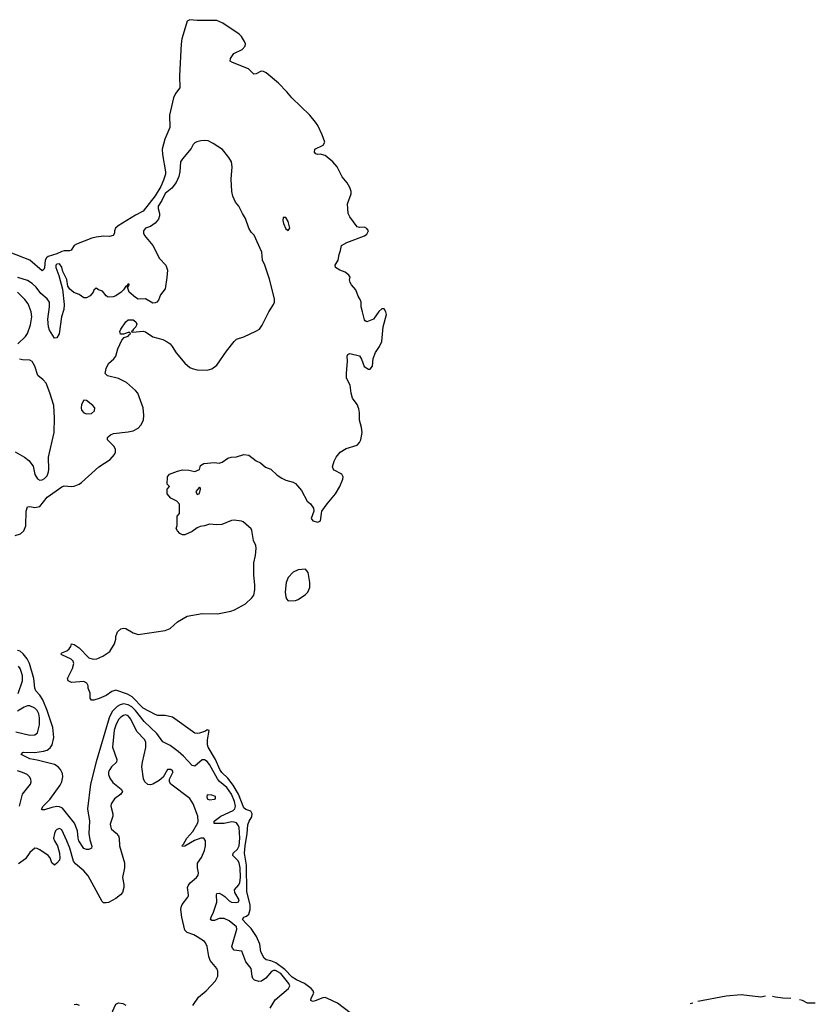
# Model space of a CAD drawing. Header units: inches. Extents: x 2220522 to 2384314, y 721474 to 893490.
# Tile 235 of 256: x 2315928 to 2322393, y 880780 to 888786. Entities that reach past the tile are written whole.
import ezdxf

# ---------------------------------------------------------------- set-up
doc = ezdxf.new("R2010")
doc.units = ezdxf.units.IN
doc.header["$MEASUREMENT"] = 0
doc.layers.add('C3818', color=7, linetype='Continuous')
doc.layers.add('C3828', color=7, linetype='Continuous')

msp = doc.modelspace()

# ---------------------------------------------------------------- linework, layer by layer
at = {"layer": 'C3818', "color": 5}
for points, elevation in [([(2318612.1, 880710), (2318510.4, 880790.4), (2318430, 880828.3), (2318410, 880834.7), (2318390, 880833.7), (2318330, 880807.4), (2318310, 880803.8), (2318295, 880810), (2318297.4, 880830), (2318316.9, 880870), (2318312, 880890), (2318295.4, 880910), (2318242.9, 880950), (2318178.3, 880978.3), (2318141.7, 881001.7), (2318082.7, 881062.7), (2318010, 881116.3), (2317970, 881134.9), (2317930, 881143), (2317915.7, 881155.7), (2317887.9, 881207.9), (2317878.4, 881270), (2317851.4, 881331.4), (2317810, 881397.8), (2317770, 881433.2), (2317738.8, 881470), (2317749.7, 881490), (2317770, 881497.4), (2317790, 881514.1), (2317802, 881550), (2317800.2, 881590), (2317774.3, 881694.3), (2317770.6, 881910.6), (2317754.8, 882010), (2317759.8, 882070), (2317777.1, 882170), (2317781.3, 882238.7), (2317792.8, 882270), (2317814.7, 882305.3), (2317817.6, 882330), (2317806.2, 882350), (2317765, 882365), (2317750, 882378.5), (2317706, 882490), (2317662.8, 882562.8), (2317619.6, 882619.6), (2317570, 882664.9), (2317553.5, 882690), (2317517.9, 882770), (2317460.6, 882870), (2317454.7, 882890), (2317455.3, 882930), (2317466.6, 883006.6), (2317452.5, 883012.5), (2317437.6, 883002.4), (2317390, 882984.9), (2317370, 882981.6), (2317350, 882984.6), (2317170, 883115.6), (2317110, 883127.6), (2317050, 883128.8), (2317030, 883136.1), (2316930, 883187.8), (2316840.6, 883280.6), (2316803.2, 883303.2), (2316710, 883333.2), (2316676.3, 883323.7), (2316631.3, 883290), (2316574.6, 883265.4), (2316530, 883252.7), (2316510, 883254), (2316499.3, 883270), (2316501.2, 883310), (2316484, 883350), (2316484, 883370), (2316474, 883390), (2316450, 883406), (2316350, 883397.2), (2316322, 883410), (2316317.2, 883430), (2316358, 883510), (2316367, 883550), (2316360.9, 883570), (2316347.3, 883587.3), (2316270, 883622), (2316262, 883630), (2316270, 883638), (2316310, 883654.8), (2316329, 883670), (2316342.7, 883690), (2316350, 883712), (2316370, 883706.8), (2316410, 883677.6), (2316490, 883598.4), (2316526.1, 883586.1), (2316555.3, 883590), (2316604, 883610), (2316661.2, 883650), (2316699, 883710), (2316708.9, 883748.9), (2316708.9, 883771.1), (2316722, 883810), (2316750, 883832), (2316770, 883838), (2316790, 883834.8), (2316850, 883801), (2316890, 883786.8), (2317110, 883819.3), (2317150, 883836.4), (2317210, 883890.4), (2317290, 883936.4), (2317410, 883958.3), (2317534.8, 883954.8), (2317643, 883977), (2317672.5, 883987.5), (2317763.2, 884036.8), (2317814.3, 884085.7), (2317830, 884108), (2317838, 884150), (2317839.1, 884190), (2317831.3, 884270), (2317831.5, 884370), (2317844, 884430), (2317848.3, 884490), (2317846.6, 884510), (2317828.3, 884550), (2317813.8, 884633.8), (2317807.5, 884647.5), (2317743.7, 884703.7), (2317729.5, 884709.5), (2317670, 884717.2), (2317650, 884714), (2317570, 884680.9), (2317530, 884678), (2317470, 884683.7), (2317430, 884669.5), (2317394.4, 884665.6), (2317370, 884655.3), (2317330, 884624), (2317270, 884598), (2317250, 884598), (2317230, 884608), (2317208.9, 884628.9), (2317198, 884650), (2317207.3, 884672.7), (2317208.7, 884750), (2317226, 884770), (2317227.3, 884847.3), (2317206, 884870), (2317156.4, 884896.4), (2317126, 884930), (2317126, 884970), (2317146, 884990), (2317126, 885010), (2317128.4, 885068.4), (2317146, 885090), (2317210, 885116), (2317250, 885126), (2317303.6, 885123.6), (2317350, 885111.3), (2317388, 885130), (2317398, 885162), (2317423.1, 885176.9), (2317510, 885186), (2317550, 885181), (2317572.9, 885187.1), (2317620.2, 885219.8), (2317646, 885230), (2317690, 885231), (2317749.3, 885250.7), (2317790, 885244.7), (2317850, 885198.8), (2317883.5, 885183.5), (2317926.4, 885146.4), (2317970, 885131.3), (2318021.4, 885081.4), (2318058, 885058), (2318090, 885041), (2318150, 885026), (2318170, 885014.8), (2318217.3, 884957.3), (2318264.7, 884870), (2318291.3, 884850), (2318314.4, 884814.4), (2318318, 884790), (2318296, 884730), (2318311, 884710), (2318350, 884700.5), (2318372, 884710), (2318384, 884790), (2318426, 884850), (2318494.7, 884930), (2318530, 884990.7), (2318553.3, 885050), (2318555.6, 885070), (2318546, 885090), (2318484.2, 885124.2), (2318474.8, 885134.8), (2318469.3, 885150), (2318482.7, 885197.3), (2318500.9, 885230), (2318533.2, 885270), (2318580.1, 885299.9), (2318670, 885326), (2318690, 885348), (2318698.9, 885370), (2318709.6, 885430.3), (2318705.1, 885470), (2318689.7, 885530), (2318688.4, 885590), (2318682.9, 885622.9), (2318670, 885658), (2318631.8, 885710), (2318621.6, 885750), (2318614.7, 885814.7), (2318584.5, 885870), (2318583.6, 885910), (2318592.7, 886010), (2318589.3, 886050.7), (2318595.3, 886064.7), (2318610, 886071.3), (2318690, 886052), (2318705.4, 886025.4), (2318726.4, 885966.4), (2318763.6, 885943.6), (2318774.6, 885945.4), (2318795.3, 885970), (2318801.2, 886030), (2318820.1, 886079.9), (2318852.7, 886130), (2318871.8, 886170), (2318881.2, 886290), (2318909, 886390), (2318904, 886410), (2318890, 886435.3), (2318870, 886435.3), (2318846.4, 886413.6), (2318802, 886350), (2318750, 886328), (2318736.4, 886336.4), (2318730, 886346), (2318713.2, 886410), (2318704, 886450), (2318702, 886490), (2318695.3, 886510), (2318678, 886538), (2318659.3, 886590), (2318625.2, 886630), (2318614, 886650), (2318609.2, 886670), (2318612.9, 886692.9), (2318602, 886710), (2318572.1, 886732.1), (2318530, 886749.2), (2318494, 886770), (2318492.7, 886790), (2318515.1, 886830), (2318523.3, 886876.7), (2318536, 886910), (2318544, 886950), (2318585.1, 886974.9), (2318730, 887027.7), (2318750, 887042.8), (2318761.2, 887070), (2318750, 887088.7), (2318730, 887099), (2318690, 887095.3), (2318670, 887102), (2318610, 887184), (2318596, 887210), (2318592.7, 887290), (2318622, 887370), (2318620.9, 887390), (2318610, 887422), (2318590, 887459.3), (2318547.7, 887507.7), (2318506.6, 887590), (2318471.5, 887630), (2318410, 887680.5), (2318370, 887693.6), (2318348, 887690), (2318334.8, 887694.8), (2318322.7, 887710), (2318326.9, 887733.1), (2318394.8, 887765.2), (2318406.2, 887790), (2318385.6, 887850), (2318350, 887926.6), (2318333, 887953), (2318285.3, 888010), (2318139.2, 888150), (2318099, 888199), (2318030, 888268.6), (2317930, 888353.3), (2317910, 888365.1), (2317890, 888366.3), (2317850, 888347), (2317830, 888343.7), (2317786.3, 888386.3), (2317658, 888438), (2317638, 888450), (2317642, 888470), (2317669, 888510), (2317735.9, 888544.1), (2317760.9, 888570), (2317762.9, 888590), (2317755.1, 888610), (2317730, 888649.4), (2317710, 888667.3), (2317577.7, 888757.7), (2317530, 888779.5), (2317370, 888779), (2317310, 888786), (2317290, 888775.1), (2317245.9, 888630), (2317239.8, 888590), (2317226.9, 888330), (2317229.2, 888230.8), (2317194.2, 888185.8), (2317177.7, 888150), (2317145.6, 888010), (2317148.1, 887910), (2317106.6, 887813.4), (2317086.5, 887733.5), (2317087.7, 887690), (2317112.3, 887550), (2317112.2, 887530), (2317097.6, 887482.4), (2317075.6, 887430), (2317030, 887352.8), (2316931, 887229), (2316870, 887197.4), (2316729.1, 887110), (2316707.5, 887090), (2316698.4, 887070), (2316699.5, 887050), (2316688.6, 887031.4), (2316656.7, 887023.3), (2316610, 887025), (2316550, 887018.9), (2316515.2, 887010), (2316390, 886961.6), (2316370.1, 886950), (2316346.9, 886913.1), (2316333.7, 886906.3), (2316290, 886907.1), (2316270, 886902.5), (2316230, 886881), (2316160.3, 886859.7), (2316144.9, 886850), (2316133.9, 886830), (2316130, 886769.3), (2316125, 886755), (2316110, 886743.9), (2316010.8, 886830.8), (2315850, 886892.5)], 140), ([(2315890, 884592.3), (2315934.2, 884605.8), (2315961.2, 884630), (2315976.7, 884670), (2315981.4, 884790), (2315990, 884824.9), (2316010, 884827.2), (2316050, 884819.7), (2316090, 884828.5), (2316150, 884902.8), (2316270, 884987.8), (2316290, 884996), (2316350, 884991.4), (2316370, 884994.2), (2316410, 885010.2), (2316430, 885024), (2316570.5, 885150), (2316662.8, 885210), (2316698.6, 885250), (2316706.5, 885270), (2316706.2, 885290), (2316694.4, 885314.4), (2316641.6, 885370), (2316641.6, 885390), (2316645.6, 885394.4), (2316664.5, 885410), (2316690, 885420.9), (2316810, 885433.8), (2316850, 885443.2), (2316890, 885464.9), (2316912.2, 885487.8), (2316934.5, 885530), (2316936.8, 885570), (2316929.8, 885630), (2316888.6, 885748.6), (2316870, 885772.3), (2316796.3, 885836.3), (2316730, 885869.7), (2316642, 885890), (2316622.7, 885910), (2316629.3, 885950), (2316649.2, 885990), (2316692.1, 886027.9), (2316709.2, 886050), (2316726.6, 886110), (2316758.6, 886181.4), (2316778, 886202), (2316810, 886212), (2316816.5, 886223.5), (2316828, 886230), (2316822, 886242), (2316810, 886242), (2316772, 886228), (2316748, 886230), (2316742, 886250), (2316749, 886270), (2316789.4, 886330.6), (2316810, 886344.7), (2316830, 886346), (2316850, 886344.7), (2316870.8, 886330), (2316878.8, 886310), (2316870.8, 886289.2), (2316852, 886270), (2316844.7, 886255.3), (2316834, 886250), (2316845.4, 886245.4), (2316930, 886253.4), (2316950, 886247.3), (2317010, 886206.4), (2317090, 886184.4), (2317127, 886167), (2317150, 886150.5), (2317167.7, 886130), (2317198.3, 886078.3), (2317270, 885992.4), (2317310, 885958.7), (2317330, 885948.7), (2317370, 885939.5), (2317450, 885937.6), (2317490, 885948.5), (2317530, 885977.1), (2317608.6, 886091.4), (2317670, 886170.6), (2317690, 886188), (2317750, 886208.2), (2317847.7, 886252.3), (2317876, 886270), (2317898.6, 886301.4), (2317952.8, 886410), (2317989.7, 886470), (2317997.4, 886490), (2317997.5, 886517.5), (2317957.5, 886677.5), (2317919.7, 886790), (2317900.9, 886830), (2317894.8, 886894.8), (2317833.2, 887033.2), (2317810, 887058), (2317789, 887090), (2317764, 887170), (2317737.2, 887210), (2317709.5, 887269.5), (2317682, 887302), (2317660.9, 887350), (2317652.3, 887390), (2317645.1, 887490), (2317655.1, 887590), (2317649.4, 887629.4), (2317626.8, 887666.8), (2317576, 887730), (2317500.5, 887780.5), (2317460.6, 887800.6), (2317430, 887804.4), (2317398.9, 887801.1), (2317366, 887794), (2317350, 887785.2), (2317337.3, 887770), (2317322, 887738), (2317250, 887655.1), (2317234.9, 887630), (2317230.4, 887550), (2317220.3, 887510), (2317198.7, 887461.3), (2317163, 887417), (2317110, 887371.6), (2317083.6, 887316.4), (2317051.7, 887270), (2317051.7, 887250), (2317065.2, 887210), (2317064.5, 887190), (2317056.3, 887163.7), (2317028.6, 887131.4), (2316990, 887105.6), (2316951, 887090), (2316934, 887070), (2316933.4, 887050), (2316943, 887030), (2317008.5, 886950), (2317063.4, 886843.4), (2317114.4, 886790), (2317128.4, 886750), (2317124.4, 886690), (2317110, 886598), (2317071, 886550), (2317054.9, 886505.1), (2317041, 886490), (2317030, 886483.7), (2317010, 886482), (2316950, 886515.1), (2316890, 886513.2), (2316870, 886526), (2316817.2, 886570), (2316802, 886618), (2316810, 886614), (2316818, 886630), (2316816.4, 886636.4), (2316810, 886638), (2316799.6, 886620.4), (2316790, 886618), (2316772, 886590), (2316751.3, 886570), (2316710, 886541.2), (2316687.1, 886532.9), (2316648, 886530), (2316630, 886542), (2316599.5, 886579.5), (2316568, 886590), (2316550, 886602), (2316530, 886588), (2316526, 886570), (2316500.5, 886539.5), (2316470, 886524.5), (2316450, 886525.1), (2316410, 886551.5), (2316367.4, 886567.4), (2316334.5, 886594.5), (2316318.9, 886618.9), (2316310, 886673.2), (2316277.6, 886737.6), (2316270, 886775.1), (2316250, 886800.5), (2316230, 886798.9), (2316222.3, 886790), (2316220.3, 886770), (2316246.6, 886706.6), (2316276, 886596), (2316289.3, 886469.3), (2316285.4, 886430), (2316266.4, 886370), (2316248.8, 886231.2), (2316230, 886199.3), (2316210, 886197.2), (2316170, 886262), (2316161.5, 886290), (2316157.2, 886350), (2316171.2, 886450), (2316169.8, 886490), (2316150, 886517.6), (2316100, 886560), (2316062.2, 886610), (2316030, 886639.9), (2315990, 886665.2), (2315913, 886690)], 160), ([(2315911.5, 886150), (2315973.7, 886210), (2315990, 886234.4), (2316016, 886304), (2316026.2, 886370), (2316022, 886410), (2315995.3, 886475.3), (2315970.7, 886510), (2315910.4, 886570.4)], 180), ([(2315890, 885272.3), (2315967.7, 885227.7), (2316001.1, 885201.1), (2316036.1, 885156.1), (2316050, 885088.2), (2316072, 885052), (2316090, 885042.8), (2316110, 885045.5), (2316130, 885055.3), (2316150, 885076.4), (2316163.1, 885110), (2316165.3, 885130), (2316162, 885230), (2316206.6, 885430), (2316211, 885550), (2316205.7, 885650), (2316173.3, 885753.3), (2316141.6, 885830), (2316118.9, 885858.9), (2316074, 885894), (2316051.1, 885970), (2316030, 886007.3), (2316010, 886018.3), (2315950, 886019.7), (2315924.9, 886024.9)], 180), ([(2317962.9, 880750), (2318004, 880816), (2318112, 880910), (2318123.1, 880930), (2318116.1, 880950), (2318050, 881029.8), (2318006.2, 881053.8), (2317990, 881054.5), (2317973.6, 881046.4), (2317927.2, 880992.8), (2317891.9, 880968.1), (2317870, 880965.3), (2317836.2, 880976.2), (2317823.5, 880990), (2317816, 881010), (2317808, 881070), (2317766.1, 881126.1), (2317732.7, 881212.7), (2317670, 881220.3), (2317656.2, 881236.2), (2317652.4, 881250), (2317656.1, 881270), (2317692.4, 881390), (2317690.5, 881410), (2317630, 881459.6), (2317590, 881478.7), (2317550, 881476.9), (2317510, 881462.6), (2317490, 881462.9), (2317478.3, 881470), (2317482.5, 881490), (2317503.9, 881530), (2317528.5, 881610), (2317526, 881670), (2317530, 881680.4), (2317550, 881685.2), (2317570, 881673.9), (2317595.8, 881655.8), (2317630, 881621.6), (2317650, 881610.2), (2317693.3, 881606.7), (2317706.6, 881613.4), (2317710.6, 881630), (2317674.8, 881690), (2317672.3, 881710), (2317708.1, 881751.9), (2317717.1, 881770), (2317721.1, 881810), (2317718.2, 881890), (2317710.9, 881930), (2317701.6, 881950), (2317659.1, 881990), (2317663.2, 882010), (2317697.1, 882042.9), (2317710, 882068.6), (2317718, 882130), (2317710, 882217.4), (2317706.8, 882230), (2317690, 882254.4), (2317670, 882262.3), (2317650, 882263.7), (2317590, 882251.3), (2317509.3, 882250), (2317506.9, 882270), (2317561.1, 882310), (2317662.8, 882357.2), (2317677.1, 882370), (2317680.9, 882390), (2317672.5, 882430), (2317649.6, 882490), (2317610, 882543.2), (2317552.8, 882592.8), (2317534.3, 882614.3), (2317470, 882729.9), (2317450, 882754.6), (2317430, 882769.3), (2317410, 882766.8), (2317350, 882715.6), (2317330, 882721.7), (2317257.8, 882797.8), (2317215.3, 882835.3), (2317150, 882883.5), (2317090, 882914.3), (2317043.3, 882983.3), (2316939.2, 883079.2), (2316867.8, 883170), (2316838.4, 883198.4), (2316810, 883216.1), (2316770, 883222.5), (2316744.3, 883215.7), (2316719.1, 883200.9), (2316679.9, 883160.1), (2316655.2, 883110), (2316548.4, 882751.6), (2316502.7, 882570), (2316478.8, 882370), (2316493.8, 882270), (2316489.2, 882170), (2316498.3, 882118.3), (2316514.4, 882065.6), (2316510, 882049.3), (2316490, 882039.5), (2316470, 882038.4), (2316450, 882047.8), (2316408.4, 882110), (2316402.4, 882130), (2316398.3, 882190), (2316373.1, 882253.1), (2316275.3, 882375.3), (2316250, 882386.8), (2316230, 882388.1), (2316190, 882381.4), (2316130, 882362.2), (2316110, 882360.9), (2316105.7, 882365.7), (2316117.4, 882390), (2316173.7, 882446.3), (2316257.2, 882562.8), (2316268.8, 882590), (2316278, 882630), (2316275.9, 882655.9), (2316260.3, 882690), (2316240.8, 882710), (2316210, 882730.4), (2316070, 882765.6), (2316010, 882775.7), (2315939.3, 882810), (2315953.4, 882826.6), (2315962, 882830), (2316050, 882828.7), (2316121.5, 882838.5), (2316152.1, 882847.9), (2316175.3, 882864.7), (2316191, 882889), (2316204.7, 882950), (2316196.2, 883030), (2316151.6, 883170), (2316115, 883254.9), (2316090, 883293.2), (2316058.2, 883330), (2316049.4, 883349.4), (2316041.5, 883430), (2316006.5, 883550), (2315989, 883590), (2315956.7, 883630), (2315930.5, 883650.5), (2315910, 883657.9)], 160), ([(2315914, 883306), (2315949.9, 883410), (2315950.9, 883450), (2315946, 883470), (2315931.1, 883510), (2315918.2, 883530)], 180), ([(2315895, 882995), (2316010, 882967.5), (2316050, 882971.6), (2316071.5, 882988.5), (2316088.6, 883051.4), (2316089.3, 883110), (2316082.8, 883142.8), (2316070.5, 883170), (2316050, 883187.9), (2316010, 883207.2), (2315990, 883207.3), (2315962.7, 883197.3), (2315910, 883164)], 180), ([(2317335.1, 880770), (2317380.5, 880839.5), (2317442.9, 880890), (2317518, 880970), (2317537.6, 881010), (2317537.4, 881050), (2317530, 881071.8), (2317475.7, 881135.7), (2317464, 881170), (2317451.2, 881250), (2317438.8, 881278.8), (2317429.5, 881290), (2317369.5, 881330), (2317344, 881344), (2317290, 881363), (2317270, 881382.7), (2317244.4, 881490), (2317236.4, 881550), (2317238.9, 881570), (2317248.7, 881591.3), (2317294.5, 881650), (2317298.3, 881661.7), (2317300.7, 881670), (2317291.5, 881730), (2317299.6, 881750), (2317313.3, 881766.7), (2317365.1, 881810), (2317378, 881830), (2317381.3, 881850), (2317373.3, 881890), (2317373.3, 881926.7), (2317406.5, 881973.5), (2317429.5, 882030), (2317437, 882070), (2317437, 882110), (2317424, 882130), (2317398.8, 882130), (2317348.8, 882111.2), (2317270, 882066.2), (2317250, 882062), (2317247, 882070), (2317250, 882074.9), (2317258.9, 882081.1), (2317286.1, 882130), (2317334.1, 882185.9), (2317374.9, 882254.9), (2317378.7, 882270), (2317375, 882310), (2317338, 882410), (2317310, 882453.5), (2317155.1, 882570), (2317146, 882590), (2317145.2, 882610), (2317174, 882670), (2317170, 882679), (2317155.3, 882690), (2317130, 882688.7), (2317093.4, 882626.6), (2317060.5, 882599.5), (2317010.5, 882569.5), (2316990, 882563.7), (2316970, 882566.6), (2316944.5, 882590), (2316933.3, 882613.3), (2316921.5, 882710), (2316925.6, 882750), (2316952, 882868), (2316953, 882910), (2316944.5, 882930), (2316878.5, 882998.5), (2316830, 883099.2), (2316810, 883125), (2316790, 883132.8), (2316770, 883128.2), (2316750, 883115.4), (2316730, 883094.6), (2316707.7, 883050), (2316696.8, 883010), (2316683.1, 882870), (2316718.2, 882770), (2316713.8, 882750), (2316673.6, 882710), (2316659.7, 882690), (2316650.2, 882670), (2316648.1, 882650), (2316659.6, 882619.6), (2316685, 882585), (2316752.7, 882530), (2316763.8, 882510), (2316748.4, 882490), (2316698.3, 882450), (2316670.2, 882410), (2316668.1, 882390), (2316683.6, 882330), (2316684.6, 882310), (2316663.8, 882243.8), (2316670, 882207.7), (2316712.8, 882172.8), (2316731.6, 882150), (2316736.9, 882130), (2316739.5, 882070), (2316780.3, 881930), (2316778.5, 881890), (2316764.4, 881810), (2316775.1, 881755.1), (2316774.3, 881730), (2316763.2, 881690), (2316747.8, 881670), (2316710, 881639.8), (2316650, 881608.9), (2316630, 881604.2), (2316610, 881606.6), (2316597.3, 881617.3), (2316483.6, 881823.6), (2316450, 881865), (2316381.8, 881921.8), (2316364.5, 881944.5), (2316334.1, 882050), (2316310, 882109.7), (2316270, 882198), (2316250, 882209.7), (2316230, 882201.1), (2316219.6, 882190), (2316209.3, 882170), (2316203.2, 882130), (2316209.2, 882110), (2316235.3, 882070), (2316251.3, 882008.7), (2316254.9, 881970), (2316250, 881953.2), (2316230, 881926.6), (2316210, 881912.7), (2316190, 881929.2), (2316176.3, 881970), (2316158.7, 881990), (2316090, 882037.2), (2316070, 882048.2), (2316050, 882049.6), (2316010, 882014.3), (2315975.8, 881964.3), (2315916.9, 881923.1)], 180), ([(2315926.2, 882390), (2315951.3, 882490), (2316015.8, 882570), (2316021.3, 882590), (2316018.7, 882610), (2316007.8, 882630), (2315987.9, 882647.9), (2315950, 882666), (2315910, 882678)], 180), ([(2316370, 880778.8), (2316390, 880780.5), (2316410, 880774)], 180), ([(2316670, 880697.3), (2316710, 880780.7), (2316730, 880790.8), (2316765.8, 880785.8), (2316790, 880774)], 180)]:
    msp.add_lwpolyline(points, dxfattribs=dict(at, elevation=elevation))
for points, elevation in [([(2318090, 887178), (2318070, 887178), (2318066.4, 887153.6), (2318071.3, 887130), (2318090, 887084.7), (2318110, 887072), (2318122, 887090), (2318110, 887146)], 160), ([(2316448.2, 885691.8), (2316430, 885658), (2316426.7, 885630), (2316430.6, 885610), (2316450, 885590.6), (2316470, 885581.6), (2316510, 885583), (2316535.4, 885604.6), (2316538, 885630), (2316522.7, 885650), (2316470, 885689.2)], 180), ([(2317390, 884986), (2317358, 884950), (2317370, 884926), (2317390, 884934), (2317398, 884970), (2317398, 884978)], 140), ([(2318250, 884319), (2318190, 884314), (2318150, 884293.2), (2318110.7, 884250), (2318093.4, 884210), (2318085.5, 884130), (2318090, 884094), (2318096.9, 884076.9), (2318110, 884062), (2318170, 884064.7), (2318190, 884071.3), (2318250, 884111.3), (2318270, 884131.3), (2318286, 884170), (2318284.5, 884210), (2318271.3, 884290)], 140), ([(2317450, 882484), (2317447.2, 882470), (2317452, 882450), (2317470, 882442.8), (2317510, 882448.2), (2317518, 882450), (2317519, 882470), (2317490, 882480.9)], 180)]:
    msp.add_lwpolyline(points, close=True, dxfattribs=dict(at, elevation=elevation))
at = {"layer": 'C3828', "color": 5, "elevation": 120}
for points in [[(2321989.3, 880847.5), (2321950, 880837.6), (2321790, 880856.5), (2321670, 880847.7), (2321439.5, 880802.8)], [(2322195.1, 880827.5), (2322129.9, 880829.9), (2322070, 880837.3), (2322045.8, 880843.4)], [(2322393.5, 880790.6), (2322330, 880789), (2322290.5, 880810.5), (2322266.3, 880815.5)], [(2321396.9, 880790.7), (2321376.1, 880783.4)]]:
    msp.add_lwpolyline(points, dxfattribs=at)

doc.saveas('drawing.dxf')
